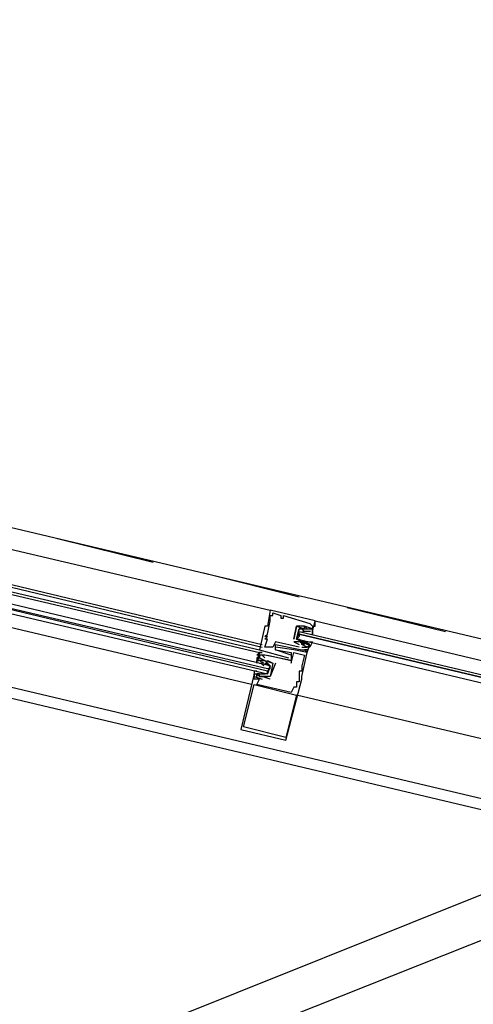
# Model space of a CAD drawing. Header units: feet. Extents: x -79 to 198, y -22 to 181.
# Tile 47 of 256: x 82.2 to 84.47, y 14.73 to 19.67. Entities that reach past the tile are written whole.
import ezdxf

# ---------------------------------------------------------------- set-up
doc = ezdxf.new("R2010")
doc.units = ezdxf.units.FT
doc.layers.add('A-LINEA', color=7, linetype='CONTINUOUS')

msp = doc.modelspace()

# ---------------------------------------------------------------- linework, layer by layer
at = {"layer": 'A-LINEA'}
for p, q in [((66.5385, 8.0853), (121.2252, 29.9819)), ((66.1153, 7.7422), (121.4491, 29.735)), ((72.68, 18.5111), (87.8933, 14.9111)), ((86.9333, 15.9911), (80.24, 17.5778)), ((80.6133, 17.3778), (83.4533, 16.7111)), ((80.5733, 17.2178), (83.4133, 16.5378)), ((80.5733, 17.2044), (83.4133, 16.5244)), ((80.56, 17.1778), (83.4, 16.5111)), ((80.56, 17.1644), (83.4, 16.4978)), ((82.3867, 17.0711), (82.8667, 16.9511)), ((83.36, 16.3378), (80.5333, 17.0044)), ((83.12, 16.8978), (83.6, 16.7778)), ((86.76, 15.2311), (80.0667, 16.8178)), ((83.4533, 16.7111), (83.4533, 16.7111)), ((83.84, 16.7244), (84.3333, 16.6044)), ((83.4533, 16.6844), (83.4533, 16.6844)), ((83.4533, 16.6711), (83.4533, 16.6711)), ((83.4533, 16.6578), (83.4533, 16.6578)), ((83.4667, 16.6978), (83.4667, 16.6978)), ((83.4667, 16.6844), (83.4667, 16.6844)), ((83.5067, 16.6844), (83.5067, 16.6844)), ((83.5067, 16.6711), (83.5067, 16.6711)), ((83.52, 16.6844), (83.52, 16.6844)), ((83.52, 16.6711), (83.52, 16.6711)), ((83.6667, 16.6044), (83.68, 16.6578)), ((83.68, 16.6578), (83.68, 16.6578)), ((83.4267, 16.6311), (83.4267, 16.6311)), ((83.44, 16.6311), (83.44, 16.6311)), ((83.5867, 16.6311), (83.5867, 16.6311)), ((83.5867, 16.6311), (83.5867, 16.6311)), ((83.6267, 16.6311), (83.6267, 16.6311)), ((83.6267, 16.6311), (83.6267, 16.6311)), ((83.6267, 16.6178), (83.6267, 16.6178)), ((83.64, 16.6178), (83.64, 16.6178)), ((83.6533, 16.6444), (83.6533, 16.6444)), ((83.6667, 16.6311), (83.6667, 16.6311)), ((83.6667, 16.6178), (83.6667, 16.6178)), ((83.4267, 16.5778), (83.4267, 16.5778)), ((83.4267, 16.5644), (83.4267, 16.5644)), ((83.44, 16.5911), (83.44, 16.5911)), ((83.44, 16.5778), (83.44, 16.5778)), ((83.44, 16.5644), (83.44, 16.5644)), ((83.5733, 16.5644), (83.5733, 16.5644)), ((83.5733, 16.5644), (83.5733, 16.5644)), ((83.6, 16.5911), (83.6, 16.5778)), ((83.6, 16.5644), (83.6, 16.5644)), ((83.6133, 16.6044), (83.6133, 16.6044)), ((83.6169, 16.6046), (83.6287, 16.6056)), ((83.6244, 16.6053), (83.6448, 16.6059)), ((83.6267, 16.5644), (83.6267, 16.5644)), ((83.6382, 16.6052), (83.6565, 16.6055)), ((83.64, 16.6044), (83.64, 16.6044)), ((83.6533, 16.6044), (83.64, 16.6044)), ((83.6435, 16.6046), (83.6554, 16.6056)), ((83.6533, 16.6044), (83.6533, 16.6044)), ((83.6533, 16.6044), (83.6533, 16.6044)), ((83.6667, 16.6044), (83.6667, 16.6044)), ((83.4, 16.5111), (83.4, 16.5111)), ((83.4267, 16.5244), (83.4267, 16.5244)), ((83.4667, 16.5244), (83.4667, 16.5244)), ((83.48, 16.5511), (83.48, 16.5511)), ((83.48, 16.5378), (83.48, 16.5378)), ((83.48, 16.5244), (83.48, 16.5244)), ((83.48, 16.5111), (83.48, 16.5111)), ((83.48, 16.5111), (83.48, 16.5111)), ((83.5733, 16.5511), (83.6, 16.5378)), ((83.5733, 16.5511), (83.5733, 16.5511)), ((83.5733, 16.5511), (83.5733, 16.5511)), ((83.5733, 16.5111), (83.5733, 16.5111)), ((83.6, 16.5378), (83.6, 16.5378)), ((83.6, 16.5244), (83.6, 16.5244)), ((83.6156, 16.5426), (83.6054, 16.5488)), ((83.6238, 16.5398), (83.6058, 16.5494)), ((83.6133, 16.5511), (83.6133, 16.5511)), ((83.6133, 16.5511), (83.6133, 16.5511)), ((83.6133, 16.5378), (83.6133, 16.5378)), ((83.6133, 16.5378), (83.6133, 16.5378)), ((83.6133, 16.5244), (83.6133, 16.5244)), ((83.6133, 16.5111), (83.6133, 16.5111)), ((83.6133, 16.5111), (83.6133, 16.5111)), ((83.6267, 16.5511), (83.6267, 16.5511)), ((83.6267, 16.5511), (83.64, 16.5511)), ((83.6267, 16.5378), (83.6267, 16.5378)), ((83.6267, 16.5244), (83.6267, 16.5244)), ((83.6267, 16.5111), (83.6267, 16.5111)), ((83.6422, 16.5426), (83.6321, 16.5488)), ((83.6492, 16.5408), (83.633, 16.5493)), ((83.64, 16.5511), (83.64, 16.5511)), ((83.64, 16.5511), (83.64, 16.5511)), ((83.64, 16.5378), (83.64, 16.5378)), ((83.64, 16.5244), (83.64, 16.5244)), ((83.64, 16.5111), (83.64, 16.5111)), ((83.6533, 16.5378), (83.6533, 16.5378)), ((83.4, 16.4978), (83.4, 16.4978)), ((83.4, 16.4978), (83.4, 16.4978)), ((83.4, 16.4978), (83.4, 16.4978)), ((83.4, 16.4978), (83.4, 16.4978)), ((83.4, 16.4978), (83.4, 16.4978)), ((83.4, 16.4844), (83.4, 16.4844)), ((83.4, 16.4844), (83.4, 16.4844)), ((83.4, 16.4711), (83.4, 16.4711)), ((83.4133, 16.4978), (83.4133, 16.4978)), ((83.4133, 16.4844), (83.4133, 16.4844)), ((83.4133, 16.4844), (83.4133, 16.4844)), ((83.4267, 16.4844), (83.4267, 16.4844)), ((83.4267, 16.4844), (83.4267, 16.4844)), ((83.4267, 16.4711), (83.4267, 16.4711)), ((83.44, 16.4844), (83.44, 16.4844)), ((83.5467, 16.4844), (83.5467, 16.4844)), ((83.5467, 16.4711), (83.5467, 16.4711)), ((83.56, 16.4978), (83.56, 16.4978)), ((83.56, 16.4844), (83.56, 16.4844)), ((83.5733, 16.4978), (83.5733, 16.4978)), ((83.6267, 16.4844), (83.6267, 16.4844)), ((83.64, 16.4978), (83.64, 16.4978)), ((83.64, 16.4978), (83.64, 16.4978)), ((83.3867, 16.4578), (83.3867, 16.4578)), ((83.4, 16.4578), (83.4, 16.4578)), ((83.4, 16.4444), (83.4, 16.4444)), ((83.4, 16.4444), (83.4, 16.4444)), ((83.4, 16.4444), (83.4133, 16.4444)), ((83.4041, 16.4547), (83.4203, 16.4463)), ((83.4111, 16.4396), (83.4213, 16.4334)), ((83.4133, 16.4578), (83.4133, 16.4578)), ((83.4133, 16.4444), (83.4133, 16.4444)), ((83.4267, 16.4578), (83.4267, 16.4578)), ((83.4267, 16.4578), (83.4267, 16.4578)), ((83.4295, 16.4425), (83.4474, 16.4328)), ((83.4378, 16.4396), (83.4479, 16.4334)), ((83.44, 16.4578), (83.44, 16.4578)), ((83.44, 16.4311), (83.44, 16.4311)), ((83.4533, 16.4178), (83.44, 16.4044)), ((83.4667, 16.4444), (83.4667, 16.4444)), ((83.4667, 16.4444), (83.4667, 16.4444)), ((83.48, 16.4444), (83.48, 16.4444)), ((83.56, 16.4578), (83.56, 16.4578)), ((83.56, 16.4578), (83.56, 16.4578)), ((83.56, 16.4444), (83.56, 16.4444)), ((83.6133, 16.4311), (83.6133, 16.4311)), ((83.6133, 16.4178), (83.6133, 16.4178)), ((83.3733, 16.3911), (83.3733, 16.3911)), ((83.3733, 16.3778), (83.3733, 16.3778)), ((83.3733, 16.3644), (83.3733, 16.3644)), ((83.3867, 16.3911), (83.3867, 16.3911)), ((83.4, 16.3911), (83.3867, 16.3911)), ((83.4151, 16.3903), (83.3968, 16.3901)), ((83.4098, 16.391), (83.3979, 16.3899)), ((83.4, 16.3911), (83.4, 16.3911)), ((83.4, 16.3911), (83.4, 16.3911)), ((83.4, 16.3778), (83.4, 16.3778)), ((83.4, 16.3644), (83.4, 16.3644)), ((83.429, 16.3902), (83.4085, 16.3897)), ((83.4133, 16.3778), (83.4133, 16.3778)), ((83.4133, 16.3778), (83.4133, 16.3778)), ((83.4133, 16.3644), (83.4133, 16.3644)), ((83.4365, 16.3776), (83.4246, 16.3766)), ((83.4267, 16.3911), (83.4267, 16.3911)), ((83.4533, 16.3778), (83.4533, 16.3778)), ((83.4533, 16.3778), (83.4533, 16.3778)), ((83.4533, 16.3644), (83.4533, 16.3644)), ((83.6, 16.4044), (83.6, 16.4044)), ((83.6133, 16.4044), (83.6133, 16.4044)), ((83.6133, 16.3778), (83.6133, 16.3778)), ((83.6133, 16.3644), (83.6133, 16.3644)), ((83.3733, 16.3378), (83.3733, 16.3378)), ((83.3867, 16.3378), (83.3867, 16.3378)), ((83.5733, 16.3244), (83.5733, 16.3244)), ((83.5867, 16.3511), (83.5867, 16.3511)), ((83.5867, 16.3378), (83.5867, 16.3378)), ((83.5867, 16.3244), (83.5867, 16.3244)), ((83.6, 16.3511), (83.6, 16.3511)), ((83.56, 16.2978), (83.56, 16.2978)), ((83.5867, 16.2844), (83.5867, 16.2844)), ((83.32, 16.1244), (83.32, 16.1244)), ((83.3067, 16.1111), (83.3067, 16.1111)), ((83.5333, 16.0711), (83.5333, 16.0711)), ((83.5333, 16.0578), (83.5333, 16.0578))]:
    msp.add_line(p, q, dxfattribs=at)
for points in [[(80.5467, 17.0711), (83.44, 16.3911), (83.44, 16.4044), (80.5467, 17.0978), (83.44, 16.4178), (83.4533, 16.4178), (83.4533, 16.4311), (80.5467, 17.1244)], [(83.68, 16.6578), (83.4533, 16.7111), (83.44, 16.6311), (83.4267, 16.6311), (83.4, 16.5111), (83.5467, 16.4711)], [(83.6, 16.5244), (83.48, 16.5511), (83.4667, 16.5244), (83.4267, 16.5244), (83.44, 16.5644), (83.4267, 16.5644), (83.44, 16.5778), (83.4267, 16.5778), (83.44, 16.5911), (83.4533, 16.6578), (83.4533, 16.6711), (83.4533, 16.6844), (83.4667, 16.6844), (83.4667, 16.6978)], [(83.4667, 16.6978), (83.5067, 16.6844), (83.5067, 16.6711), (83.52, 16.6711), (83.52, 16.6844), (83.6533, 16.6444), (83.6667, 16.6311), (83.6667, 16.6178), (83.6267, 16.6311), (83.6267, 16.6311), (83.5867, 16.6311), (83.5867, 16.6311), (83.5733, 16.5644), (83.5733, 16.5644)], [(83.6667, 16.6311), (83.68, 16.6311), (83.68, 16.6578), (85.1333, 16.3111)], [(83.6667, 16.6311), (83.68, 16.6311), (83.68, 16.6578)], [(83.6667, 16.6311), (83.68, 16.6311), (83.68, 16.6578)], [(83.5733, 16.5644), (83.5867, 16.6311), (83.6267, 16.6178), (83.6267, 16.6311), (83.64, 16.6178)], [(83.6533, 16.5511), (83.6667, 16.5511), (83.6533, 16.5244), (83.64, 16.5244), (83.6533, 16.5378), (83.64, 16.5378), (83.6133, 16.5511), (83.5867, 16.5644), (83.6, 16.6178), (83.6267, 16.6178), (83.64, 16.6178), (83.6533, 16.6178), (83.6667, 16.6178), (83.6667, 16.6044), (83.6667, 16.6178), (83.6667, 16.5911), (83.6667, 16.6044)], [(83.6267, 16.6044), (83.6133, 16.6178), (83.6, 16.6178), (83.5867, 16.5644), (83.6, 16.5644), (83.6133, 16.5511)], [(85.1067, 16.2044), (83.5867, 16.5644), (83.6, 16.5778), (83.6, 16.5911), (85.12, 16.2311), (83.6, 16.5911), (83.6, 16.6044), (85.12, 16.2444)], [(83.3733, 16.3911), (83.3067, 16.1111), (83.5333, 16.0578), (83.6133, 16.3644), (83.6133, 16.3778), (83.64, 16.4978), (83.5733, 16.5111), (83.48, 16.5244)], [(83.48, 16.5111), (83.56, 16.4978), (83.56, 16.4578), (83.4267, 16.4844), (83.4133, 16.4844), (83.4, 16.4844), (83.4, 16.4978), (83.4133, 16.4978), (83.4, 16.4978), (83.3867, 16.4578), (83.4, 16.4578)], [(83.56, 16.4844), (83.48, 16.5111), (83.48, 16.5378), (83.6133, 16.5111), (83.64, 16.5111), (83.6267, 16.5111), (83.64, 16.4978), (83.6533, 16.5378), (83.64, 16.5378)], [(83.6267, 16.5511), (83.6133, 16.5511), (83.6267, 16.5378), (83.6133, 16.5378), (83.6133, 16.5511), (83.5733, 16.5511)], [(83.6133, 16.5244), (83.6267, 16.5244), (83.64, 16.5244), (83.6133, 16.5378), (83.6133, 16.5378)], [(83.44, 16.4844), (83.56, 16.4578), (83.56, 16.4444), (83.5733, 16.4978), (83.6267, 16.4844), (83.6133, 16.4311), (83.6133, 16.4178), (83.6133, 16.4044), (83.6, 16.4044), (83.6, 16.3511), (83.5867, 16.3511), (83.5867, 16.3378), (83.5867, 16.3244), (83.5733, 16.3244), (83.56, 16.2978), (83.3867, 16.3378), (83.4, 16.3644), (83.3733, 16.3644), (83.3733, 16.3778), (83.4133, 16.3644)], [(83.4, 16.4844), (83.3867, 16.4844), (83.4, 16.4978)], [(83.4, 16.4844), (83.3867, 16.4844), (83.4, 16.4978)], [(83.4, 16.4844), (83.3867, 16.4844), (83.4, 16.4978)], [(83.44, 16.3911), (83.4533, 16.4311), (83.44, 16.4444), (83.4267, 16.4578), (83.4, 16.4578), (83.3867, 16.4578), (83.4, 16.4711), (83.3867, 16.4711), (83.3867, 16.4444), (83.3867, 16.4578)], [(83.4267, 16.4711), (83.4133, 16.4844), (83.4, 16.4844), (83.4, 16.4711), (83.4267, 16.4578), (83.4267, 16.4578)], [(83.4133, 16.4578), (83.4267, 16.4578), (83.4667, 16.4444), (83.4533, 16.3778), (83.4133, 16.3778)], [(83.4267, 16.4444), (83.44, 16.4444), (83.4533, 16.4311), (83.44, 16.3911), (83.4267, 16.3911), (83.4133, 16.3911)], [(83.44, 16.4578), (83.4667, 16.4444), (83.4667, 16.4444)], [(83.48, 16.4444), (83.4533, 16.3778), (83.4533, 16.3778)], [(83.3867, 16.4044), (83.3733, 16.4044), (83.3733, 16.3778), (83.3733, 16.3911), (83.3867, 16.3911), (83.3867, 16.3778), (83.3867, 16.3911), (83.4, 16.3778), (83.4133, 16.3778), (83.44, 16.3778)], [(83.4133, 16.3778), (83.4, 16.3778), (83.4, 16.3911)], [(83.4533, 16.3644), (83.4133, 16.3778), (83.4133, 16.3778)], [(83.5333, 16.0711), (83.32, 16.1244), (83.3733, 16.3378), (83.5867, 16.2844), (83.5333, 16.0711)], [(86.8267, 15.5244), (85.0533, 15.9378), (83.5867, 16.2844)]]:
    msp.add_lwpolyline(points, dxfattribs=at)

doc.saveas('drawing.dxf')
